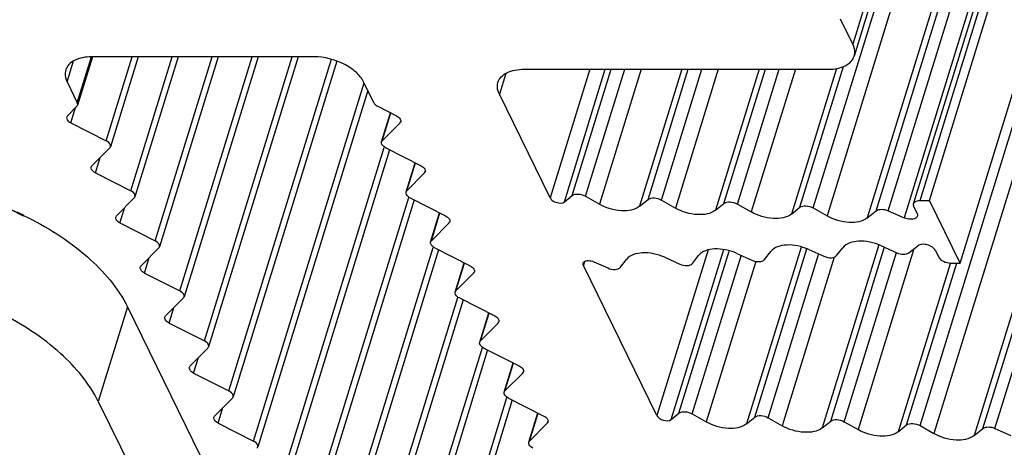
# Model space of a CAD drawing. Header units: millimetres. Extents: x 0 to 594, y 0 to 420.
# Tile 38 of 117: x 404.95 to 419.64, y 147.35 to 153.72. Entities that reach past the tile are written whole.
import ezdxf

# ---------------------------------------------------------------- set-up
doc = ezdxf.new("R2010")
doc.units = ezdxf.units.MM
doc.header["$LTSCALE"] = 32.67
doc.layers.get('0').update_dxf_attribs({"linetype": 'CONTINUOUS'})
doc.layers.add('3_ALL_AXES', color=7, linetype='CONTINUOUS')

msp = doc.modelspace()

# ---------------------------------------------------------------- linework, layer by layer
at = {"color": 7, "linetype": 'CONTINUOUS'}
for p, q in [((406.5602, 149.44165), (419.37196, 123.33403)), ((406.12448, 148.03166), (409.64228, 140.86315))]:
    msp.add_line(p, q, dxfattribs=at)
msp.add_arc((402.85412, 146.31663), 4.9807, 64.372532, 66.548301, dxfattribs=at)
msp.add_open_spline([(405.00836, 150.80735), (405.35102, 150.64294), (405.94905, 150.27031), (406.42016, 149.72702), (406.5602, 149.44165)], degree=3, knots=[0, 0, 0, 0, 0.54454283, 1, 1, 1, 1], dxfattribs=at)
at = {"layer": '3_ALL_AXES', "color": 9, "linetype": 'CONTINUOUS'}
for p, q in [((431.90069, 200.3574), (417.37671, 153.35779)), ((418.38155, 151.02862), (432.90553, 198.02823)), ((416.78769, 150.91719), (431.31167, 197.9168)), ((431.51766, 197.79951), (416.99368, 150.7999)), ((417.72624, 150.87574), (432.25021, 197.87535)), ((417.90441, 150.87631), (432.42839, 197.87592)), ((432.11724, 197.76847), (417.59326, 150.76886)), ((432.66723, 197.77021), (418.14325, 150.77059)), ((418.38001, 147.67238), (432.90398, 194.672)), ((419.31855, 147.63093), (433.84253, 194.63055)), ((419.49673, 147.6315), (434.02071, 194.63112)), ((433.10998, 194.55471), (418.586, 147.55509)), ((433.70956, 194.52367), (419.18558, 147.52405)), ((405.81212, 152.4864), (406.02401, 153.17209)), ((406.24307, 151.91862), (406.62994, 153.17054)), ((406.60912, 151.17269), (407.2265, 153.17054)), ((406.97517, 150.42675), (407.82307, 153.17054)), ((407.34122, 149.68082), (408.41963, 153.17054)), ((407.70727, 148.93489), (409.01619, 153.17054)), ((405.65941, 152.79757), (405.75546, 153.10838)), ((408.07332, 148.18896), (409.60132, 153.13355)), ((416.58782, 150.92753), (417.23627, 153.0259)), ((412.20166, 152.92182), (412.10587, 152.61186)), ((413.45728, 152.98482), (412.86438, 151.06619)), ((413.07547, 151.00921), (413.68598, 152.98482)), ((413.19135, 151.10235), (413.77308, 152.98482)), ((413.39121, 151.092), (413.97614, 152.98482)), ((414.21962, 152.98482), (413.59826, 150.97411)), ((414.82879, 152.98482), (414.19784, 150.94307)), ((414.32351, 151.04408), (414.92324, 152.98482)), ((414.52337, 151.03373), (415.1263, 152.98482)), ((415.36978, 152.98482), (414.73042, 150.91584)), ((415.97896, 152.98482), (415.33, 150.8848)), ((415.45567, 150.9858), (416.07341, 152.98482)), ((415.65553, 150.97546), (416.27647, 152.98482)), ((416.51995, 152.98482), (415.86258, 150.85757)), ((417.13261, 152.99611), (416.46216, 150.82653)), ((408.43937, 147.44303), (410.08882, 152.78064)), ((405.71624, 152.18571), (405.78708, 152.41494)), ((410.35951, 151.91862), (410.48789, 152.33407)), ((410.6242, 152.18571), (410.63001, 152.20451)), ((408.80542, 146.69709), (410.38856, 151.82013)), ((406.08229, 151.43978), (406.15362, 151.67061)), ((410.72556, 151.17269), (410.85409, 151.58862)), ((410.99025, 151.43978), (410.99617, 151.45893)), ((409.17147, 145.95116), (410.75461, 151.0742)), ((406.44834, 150.69385), (406.51967, 150.92468)), ((411.09161, 150.42675), (411.22014, 150.84269)), ((411.3563, 150.69385), (411.36222, 150.713)), ((417.76459, 150.36559), (416.92232, 147.64)), ((409.53752, 145.20523), (411.12066, 150.32827)), ((415.22023, 150.29217), (414.45669, 147.82138)), ((414.66779, 147.76441), (415.45143, 150.30028)), ((414.78367, 147.85754), (415.53094, 150.27571)), ((414.98353, 147.8472), (415.7163, 150.21843)), ((416.60477, 150.33433), (415.79016, 147.69827)), ((415.91583, 147.79927), (416.69098, 150.30768)), ((416.11569, 147.78893), (416.86745, 150.22162)), ((417.04798, 147.741), (417.85081, 150.33895)), ((417.24785, 147.73065), (418.02677, 150.25124)), ((418.28756, 150.30726), (417.45489, 147.61276)), ((406.81439, 149.94791), (406.88572, 150.17875)), ((411.45766, 149.68082), (411.58619, 150.09675)), ((413.3778, 150.12006), (413.35881, 150.05863)), ((415.92965, 150.12095), (415.19058, 147.72931)), ((417.09914, 150.18349), (416.32274, 147.67103)), ((418.83217, 150.09835), (418.05448, 147.58172)), ((418.18014, 147.68273), (418.92596, 150.0962)), ((411.72235, 149.94791), (411.72827, 149.96707)), ((409.90357, 144.4593), (411.48671, 149.58234)), ((406.5602, 149.44165), (406.12448, 148.03166)), ((407.18044, 149.20198), (407.25177, 149.43281)), ((411.82371, 148.93489), (411.95224, 149.35082)), ((412.0884, 149.20198), (412.09432, 149.22114)), ((410.26962, 143.71337), (411.85276, 148.83641)), ((407.54649, 148.45605), (407.61782, 148.68688)), ((412.18976, 148.18896), (412.31829, 148.60489)), ((412.45445, 148.45605), (412.46037, 148.4752)), ((410.63567, 142.96743), (412.21881, 148.09047)), ((407.91254, 147.71012), (407.98387, 147.94095)), ((412.55581, 147.44303), (412.68434, 147.85896)), ((412.8205, 147.71012), (412.82642, 147.72927))]:
    msp.add_line(p, q, dxfattribs=at)
at = {"layer": '3_ALL_AXES', "color": 7, "linetype": 'CONTINUOUS'}
for p, q in [((431.92131, 200.18026), (417.39733, 153.18064)), ((418.28399, 150.97966), (432.80797, 197.97928)), ((418.51971, 151.02862), (433.04369, 198.02823)), ((418.97727, 150.0962), (433.50125, 197.09582)), ((417.37671, 153.35779), (417.19369, 153.73076)), ((406.03777, 153.16784), (405.81624, 152.45097)), ((409.34485, 153.17054), (406.02903, 153.17054)), ((406.71958, 153.17054), (406.30546, 151.83043)), ((407.31614, 153.17054), (406.67151, 151.0845)), ((407.9127, 153.17054), (407.03756, 150.33857)), ((408.50927, 153.17054), (407.40361, 149.59264)), ((409.10583, 153.17054), (407.76966, 148.8467)), ((409.6828, 153.10716), (408.13571, 148.10077)), ((412.47548, 152.98482), (417.0071, 152.98482)), ((405.65941, 152.79757), (405.81212, 152.4864)), ((410.23321, 152.4864), (410.08051, 152.79757)), ((410.14382, 152.66855), (408.50176, 147.35484)), ((412.86438, 151.06619), (412.10587, 152.61186)), ((405.80563, 152.43366), (405.66447, 152.29121)), ((410.29146, 152.43366), (410.57242, 152.29121)), ((410.34889, 151.9013), (410.48334, 152.33638)), ((405.71624, 152.18571), (406.24307, 151.91862)), ((410.6242, 152.18571), (410.35951, 151.91862)), ((406.29485, 151.81311), (406.02994, 151.54581)), ((410.46726, 151.78473), (408.86781, 146.60891)), ((410.41128, 151.81311), (410.93853, 151.54581)), ((410.71494, 151.15537), (410.84954, 151.59092)), ((406.08229, 151.43978), (406.60912, 151.17269)), ((410.99025, 151.43978), (410.72556, 151.17269)), ((413.07547, 151.00921), (413.19135, 151.10235)), ((404.47727, 151.06718), (405.00452, 150.79988)), ((406.6609, 151.06718), (406.39599, 150.79988)), ((410.83331, 151.0388), (409.23386, 145.86298)), ((410.77733, 151.06718), (411.30458, 150.79988)), ((413.39121, 151.092), (413.59826, 150.97411)), ((414.19776, 150.94301), (414.32351, 151.04408)), ((414.52337, 151.03373), (414.73042, 150.91584)), ((415.32997, 150.88477), (415.45567, 150.9858)), ((415.65553, 150.97546), (415.86257, 150.85757)), ((418.38155, 151.02862), (418.51971, 151.02862)), ((418.97727, 150.0962), (418.51971, 151.02862)), ((411.08099, 150.40944), (411.21559, 150.84499)), ((416.46216, 150.82653), (416.58782, 150.92753)), ((416.78769, 150.91719), (416.99368, 150.7999)), ((417.5934, 150.76897), (417.72624, 150.87574)), ((417.90441, 150.87631), (418.14324, 150.77059)), ((418.3349, 150.84213), (418.28914, 150.93538)), ((406.44834, 150.69385), (406.97517, 150.42675)), ((411.3563, 150.69385), (411.09161, 150.42675)), ((407.02695, 150.32125), (406.76205, 150.05394)), ((411.19936, 150.29287), (409.59991, 145.11704)), ((411.14338, 150.32125), (411.67063, 150.05394)), ((415.64635, 150.24005), (415.87121, 150.13901)), ((416.06092, 150.14936), (416.15226, 150.26725)), ((416.72138, 150.29829), (416.94618, 150.19729)), ((417.13589, 150.20763), (417.22676, 150.32492)), ((417.79613, 150.35585), (418.03375, 150.24908)), ((418.21249, 150.24851), (418.34757, 150.35423)), ((418.60944, 150.28268), (418.65519, 150.18944)), ((411.44704, 149.6635), (411.58164, 150.09906)), ((413.51398, 150.11561), (413.72128, 150.02247)), ((413.91099, 150.03282), (414.00233, 150.15071)), ((414.5713, 150.18181), (414.79624, 150.08074)), ((414.98595, 150.09109), (415.07729, 150.20898)), ((418.83911, 150.0962), (418.97727, 150.0962)), ((406.81439, 149.94791), (407.34122, 149.68082)), ((411.72235, 149.94791), (411.45766, 149.68082)), ((414.45669, 147.82138), (413.35881, 150.05863)), ((407.393, 149.57532), (407.1281, 149.30801)), ((411.56541, 149.54694), (409.96596, 144.37111)), ((411.50943, 149.57532), (412.03668, 149.30801)), ((411.8131, 148.91757), (411.94769, 149.35313)), ((407.18044, 149.20198), (407.70727, 148.93489)), ((412.0884, 149.20198), (411.82371, 148.93489)), ((407.75905, 148.82939), (407.49415, 148.56208)), ((411.93146, 148.801), (410.33201, 143.62518)), ((411.87548, 148.82939), (412.40273, 148.56208)), ((412.17915, 148.17164), (412.31374, 148.6072)), ((407.54649, 148.45605), (408.07332, 148.18896)), ((412.45445, 148.45605), (412.18976, 148.18896)), ((408.1251, 148.08345), (407.8602, 147.81615)), ((412.29751, 148.05507), (410.69806, 142.87925)), ((412.24153, 148.08345), (412.76878, 147.81615)), ((412.5452, 147.42571), (412.67979, 147.86126)), ((414.66779, 147.76441), (414.78367, 147.85754)), ((414.98353, 147.8472), (415.19058, 147.72931)), ((415.79008, 147.6982), (415.91583, 147.79927)), ((416.11569, 147.78893), (416.32274, 147.67103)), ((416.92229, 147.63997), (417.04798, 147.741)), ((417.24785, 147.73065), (417.45489, 147.61276)), ((407.91254, 147.71012), (408.43937, 147.44303)), ((412.8205, 147.71012), (412.55581, 147.44303)), ((418.05448, 147.58173), (418.18014, 147.68273)), ((418.38001, 147.67238), (418.586, 147.55509)), ((419.18572, 147.52417), (419.31855, 147.63093)), ((419.49673, 147.6315), (419.73556, 147.52579))]:
    msp.add_line(p, q, dxfattribs=at)
for points, knots in [([(417.39733, 153.18064), (417.40154, 153.19423), (417.41312, 153.25391), (417.39702, 153.31641), (417.37671, 153.35779)], [0, 0, 0, 0, 0.23586554, 1, 1, 1, 1]), ([(406.02903, 153.17054), (405.98206, 153.17054), (405.8936, 153.16307), (405.77472, 153.12574), (405.68414, 153.06364), (405.64803, 153.00459), (405.6388, 152.97472)], [0, 0, 0, 0, 0.30375218, 0.56998946, 0.7977859, 1, 1, 1, 1]), ([(410.08051, 152.79757), (410.05385, 152.85189), (409.96555, 152.95596), (409.72545, 153.11192), (409.49738, 153.17054), (409.34485, 153.17054)], [0, 0, 0, 0, 0.21222204, 0.46498254, 1, 1, 1, 1]), ([(417.0071, 152.98482), (417.05403, 152.98482), (417.14249, 152.99235), (417.26138, 153.02962), (417.35204, 153.09171), (417.38808, 153.15078), (417.39733, 153.18064)], [0, 0, 0, 0, 0.30350298, 0.57004803, 0.79780326, 1, 1, 1, 1]), ([(405.6388, 152.97472), (405.6346, 152.96114), (405.62296, 152.90148), (405.6391, 152.83896), (405.65941, 152.79757)], [0, 0, 0, 0, 0.23564973, 1, 1, 1, 1]), ([(412.08526, 152.78901), (412.0945, 152.81887), (412.13054, 152.87794), (412.2212, 152.94003), (412.34009, 152.9773), (412.42856, 152.98482), (412.47548, 152.98482)], [0, 0, 0, 0, 0.20219674, 0.42995197, 0.69649702, 1, 1, 1, 1]), ([(412.10587, 152.61186), (412.09862, 152.62663), (412.07584, 152.68225), (412.07231, 152.7472), (412.08526, 152.78901)], [0, 0, 0, 0, 0.27323757, 1, 1, 1, 1]), ([(410.23321, 152.4864), (410.23574, 152.48124), (410.25036, 152.45895), (410.27299, 152.44302), (410.29146, 152.43366)], [0, 0, 0, 0, 0.21730287, 1, 1, 1, 1]), ([(405.65391, 152.27388), (405.65169, 152.26672), (405.65209, 152.22683), (405.68919, 152.19942), (405.71624, 152.18571)], [0, 0, 0, 0, 0.1982389, 1, 1, 1, 1]), ([(410.57242, 152.29121), (410.58301, 152.28585), (410.6138, 152.2676), (410.64226, 152.2273), (410.63476, 152.20305)], [0, 0, 0, 0, 0.31865481, 1, 1, 1, 1]), ([(406.3054, 151.83045), (406.30762, 151.83761), (406.30722, 151.8775), (406.27012, 151.9049), (406.24307, 151.91862)], [0, 0, 0, 0, 0.1982389, 1, 1, 1, 1]), ([(410.41128, 151.81311), (410.40069, 151.81848), (410.36991, 151.83672), (410.34145, 151.87703), (410.34895, 151.90128)], [0, 0, 0, 0, 0.31865481, 1, 1, 1, 1]), ([(410.93853, 151.54581), (410.94913, 151.54042), (410.97998, 151.52211), (411.00834, 151.48179), (411.00095, 151.45745)], [0, 0, 0, 0, 0.31854226, 1, 1, 1, 1]), ([(406.08229, 151.43978), (406.07163, 151.44518), (406.04066, 151.46355), (406.01187, 151.50408), (406.01943, 151.5285)], [0, 0, 0, 0, 0.31852571, 1, 1, 1, 1]), ([(406.67145, 151.08452), (406.67367, 151.09168), (406.67327, 151.13156), (406.63617, 151.15897), (406.60912, 151.17269)], [0, 0, 0, 0, 0.1982389, 1, 1, 1, 1]), ([(410.77733, 151.06718), (410.76674, 151.07255), (410.73596, 151.09079), (410.7075, 151.1311), (410.715, 151.15535)], [0, 0, 0, 0, 0.31865481, 1, 1, 1, 1]), ([(413.19135, 151.10235), (413.21536, 151.12165), (413.29097, 151.13156), (413.35796, 151.11094), (413.39121, 151.092)], [0, 0, 0, 0, 0.44600119, 1, 1, 1, 1]), ([(412.86438, 151.06619), (412.87244, 151.04975), (412.90375, 151.0204), (412.9738, 150.98907), (413.04593, 150.98547), (413.07547, 151.00921)], [0, 0, 0, 0, 0.23349558, 0.51674176, 1, 1, 1, 1]), ([(414.19776, 150.94301), (414.12574, 150.88512), (413.89891, 150.85549), (413.69799, 150.91732), (413.59826, 150.97411)], [0, 0, 0, 0, 0.44603894, 1, 1, 1, 1]), ([(414.32351, 151.04408), (414.34752, 151.06338), (414.42313, 151.07328), (414.49012, 151.05266), (414.52337, 151.03373)], [0, 0, 0, 0, 0.4460011, 1, 1, 1, 1]), ([(415.45567, 150.9858), (415.47968, 151.0051), (415.55529, 151.01501), (415.62228, 150.99439), (415.65553, 150.97546)], [0, 0, 0, 0, 0.4460011, 1, 1, 1, 1]), ([(416.58782, 150.92753), (416.61184, 150.94683), (416.68745, 150.95674), (416.75444, 150.93612), (416.78769, 150.91719)], [0, 0, 0, 0, 0.44600111, 1, 1, 1, 1]), ([(418.284, 150.97966), (418.28627, 150.98714), (418.30714, 151.02072), (418.35142, 151.02862), (418.38155, 151.02862)], [0, 0, 0, 0, 0.20604324, 1, 1, 1, 1]), ([(415.32997, 150.88477), (415.25794, 150.82688), (415.03111, 150.7972), (414.83016, 150.85904), (414.73042, 150.91584)], [0, 0, 0, 0, 0.44601752, 1, 1, 1, 1]), ([(416.46216, 150.82653), (416.39013, 150.76863), (416.16329, 150.73891), (415.96233, 150.80077), (415.86257, 150.85757)], [0, 0, 0, 0, 0.44600107, 1, 1, 1, 1]), ([(417.72624, 150.87574), (417.74734, 150.8927), (417.81296, 150.90463), (417.87319, 150.89012), (417.90441, 150.87631)], [0, 0, 0, 0, 0.4423613, 1, 1, 1, 1]), ([(406.44834, 150.69385), (406.43769, 150.69925), (406.40671, 150.71762), (406.37792, 150.75814), (406.38548, 150.78256)], [0, 0, 0, 0, 0.31852571, 1, 1, 1, 1]), ([(411.30458, 150.79988), (411.31518, 150.79449), (411.34603, 150.77618), (411.37439, 150.73586), (411.367, 150.71152)], [0, 0, 0, 0, 0.31854226, 1, 1, 1, 1]), ([(417.5934, 150.76897), (417.52136, 150.71107), (417.29451, 150.68116), (417.09347, 150.74308), (416.99368, 150.7999)], [0, 0, 0, 0, 0.44593512, 1, 1, 1, 1]), ([(418.34006, 150.79785), (418.33618, 150.78525), (418.30699, 150.75332), (418.23098, 150.74383), (418.17292, 150.75748), (418.14324, 150.77059)], [0, 0, 0, 0, 0.18296074, 0.54976875, 1, 1, 1, 1]), ([(407.0375, 150.33859), (407.03972, 150.34575), (407.03932, 150.38563), (407.00222, 150.41304), (406.97517, 150.42675)], [0, 0, 0, 0, 0.1982389, 1, 1, 1, 1]), ([(411.14338, 150.32125), (411.13279, 150.32662), (411.10201, 150.34486), (411.07355, 150.38517), (411.08105, 150.40942)], [0, 0, 0, 0, 0.31865481, 1, 1, 1, 1]), ([(416.72138, 150.29829), (416.66806, 150.32225), (416.55704, 150.35691), (416.3621, 150.37595), (416.20417, 150.33425), (416.15226, 150.26725)], [0, 0, 0, 0, 0.29363521, 0.5742604, 1, 1, 1, 1]), ([(417.79613, 150.35585), (417.74279, 150.37982), (417.63174, 150.41454), (417.43671, 150.43365), (417.27869, 150.39195), (417.22676, 150.32492)], [0, 0, 0, 0, 0.29362051, 0.57424731, 1, 1, 1, 1]), ([(418.60944, 150.28268), (418.59943, 150.30307), (418.56136, 150.33953), (418.48994, 150.37075), (418.41404, 150.38042), (418.3644, 150.36736), (418.34757, 150.35423)], [0, 0, 0, 0, 0.23075516, 0.50994432, 0.7830814, 1, 1, 1, 1]), ([(414.5713, 150.18181), (414.518, 150.20576), (414.40699, 150.24039), (414.2121, 150.25939), (414.05422, 150.21769), (414.00233, 150.15071)], [0, 0, 0, 0, 0.29364307, 0.57426716, 1, 1, 1, 1]), ([(415.64635, 150.24005), (415.59304, 150.264), (415.48202, 150.29865), (415.2871, 150.31767), (415.1292, 150.27597), (415.07729, 150.20898)], [0, 0, 0, 0, 0.29363859, 0.5742633, 1, 1, 1, 1]), ([(418.03375, 150.24908), (418.06492, 150.23508), (418.12528, 150.22027), (418.19105, 150.23174), (418.21249, 150.24851)], [0, 0, 0, 0, 0.55661378, 1, 1, 1, 1]), ([(413.35489, 150.09416), (413.35796, 150.10438), (413.3815, 150.13045), (413.44324, 150.13742), (413.4901, 150.12634), (413.51398, 150.11561)], [0, 0, 0, 0, 0.18302502, 0.55076611, 1, 1, 1, 1]), ([(414.79624, 150.08074), (414.83077, 150.06523), (414.89545, 150.04948), (414.96865, 150.06876), (414.98595, 150.09109)], [0, 0, 0, 0, 0.57263107, 1, 1, 1, 1]), ([(415.87121, 150.13901), (415.90574, 150.1235), (415.97042, 150.10775), (416.04361, 150.12703), (416.06092, 150.14936)], [0, 0, 0, 0, 0.57263107, 1, 1, 1, 1]), ([(416.94618, 150.19729), (416.98071, 150.18177), (417.04539, 150.16603), (417.11858, 150.1853), (417.13589, 150.20763)], [0, 0, 0, 0, 0.5726311, 1, 1, 1, 1]), ([(418.65519, 150.18944), (418.66962, 150.16005), (418.73068, 150.11394), (418.80097, 150.0962), (418.83911, 150.0962)], [0, 0, 0, 0, 0.4619649, 1, 1, 1, 1]), ([(406.81439, 149.94791), (406.80374, 149.95332), (406.77276, 149.97169), (406.74397, 150.01221), (406.75153, 150.03663)], [0, 0, 0, 0, 0.31852571, 1, 1, 1, 1]), ([(411.67063, 150.05394), (411.68123, 150.04856), (411.71208, 150.03025), (411.74044, 149.98992), (411.73305, 149.96559)], [0, 0, 0, 0, 0.31854226, 1, 1, 1, 1]), ([(413.72128, 150.02247), (413.75581, 150.00696), (413.82049, 149.99121), (413.89368, 150.01048), (413.91099, 150.03282)], [0, 0, 0, 0, 0.57263137, 1, 1, 1, 1]), ([(406.12448, 148.03166), (405.99122, 148.30322), (405.55029, 148.82309), (404.66133, 149.4011), (403.59409, 149.79274), (402.82485, 149.89649), (402.44618, 149.89649)], [0, 0, 0, 0, 0.21145985, 0.46335043, 0.73528815, 1, 1, 1, 1]), ([(407.40355, 149.59265), (407.40577, 149.59982), (407.40537, 149.6397), (407.36827, 149.66711), (407.34122, 149.68082)], [0, 0, 0, 0, 0.1982389, 1, 1, 1, 1]), ([(411.50943, 149.57532), (411.49884, 149.58069), (411.46806, 149.59893), (411.4396, 149.63924), (411.4471, 149.66349)], [0, 0, 0, 0, 0.31865481, 1, 1, 1, 1]), ([(407.18044, 149.20198), (407.16979, 149.20738), (407.13881, 149.22576), (407.11002, 149.26628), (407.11758, 149.2907)], [0, 0, 0, 0, 0.31852571, 1, 1, 1, 1]), ([(412.03668, 149.30801), (412.04728, 149.30263), (412.07813, 149.28431), (412.10649, 149.24399), (412.0991, 149.21966)], [0, 0, 0, 0, 0.31854226, 1, 1, 1, 1]), ([(407.7696, 148.84672), (407.77182, 148.85388), (407.77142, 148.89377), (407.73432, 148.92118), (407.70727, 148.93489)], [0, 0, 0, 0, 0.1982389, 1, 1, 1, 1]), ([(411.87548, 148.82939), (411.86489, 148.83475), (411.83411, 148.853), (411.80565, 148.8933), (411.81315, 148.91755)], [0, 0, 0, 0, 0.31865481, 1, 1, 1, 1]), ([(407.54649, 148.45605), (407.53584, 148.46145), (407.50486, 148.47983), (407.47607, 148.52035), (407.48363, 148.54477)], [0, 0, 0, 0, 0.31852571, 1, 1, 1, 1]), ([(412.40273, 148.56208), (412.41333, 148.5567), (412.44418, 148.53838), (412.47254, 148.49806), (412.46515, 148.47373)], [0, 0, 0, 0, 0.31854226, 1, 1, 1, 1]), ([(408.13565, 148.10079), (408.13787, 148.10795), (408.13747, 148.14784), (408.10037, 148.17524), (408.07332, 148.18896)], [0, 0, 0, 0, 0.1982389, 1, 1, 1, 1]), ([(412.24153, 148.08345), (412.23094, 148.08882), (412.20016, 148.10706), (412.1717, 148.14737), (412.1792, 148.17162)], [0, 0, 0, 0, 0.31865481, 1, 1, 1, 1]), ([(414.78367, 147.85754), (414.80768, 147.87684), (414.88329, 147.88675), (414.95028, 147.86613), (414.98353, 147.8472)], [0, 0, 0, 0, 0.44600119, 1, 1, 1, 1]), ([(407.91254, 147.71012), (407.90189, 147.71552), (407.87091, 147.73389), (407.84212, 147.77442), (407.84968, 147.79884)], [0, 0, 0, 0, 0.31852571, 1, 1, 1, 1]), ([(412.76878, 147.81615), (412.77938, 147.81076), (412.81023, 147.79245), (412.83859, 147.75213), (412.8312, 147.72779)], [0, 0, 0, 0, 0.31854226, 1, 1, 1, 1]), ([(414.45669, 147.82138), (414.46476, 147.80494), (414.49607, 147.77559), (414.56612, 147.74426), (414.63825, 147.74066), (414.66779, 147.76441)], [0, 0, 0, 0, 0.23349558, 0.51674176, 1, 1, 1, 1]), ([(415.79008, 147.6982), (415.71806, 147.64031), (415.49123, 147.61069), (415.29031, 147.67252), (415.19058, 147.72931)], [0, 0, 0, 0, 0.44603894, 1, 1, 1, 1]), ([(415.91583, 147.79927), (415.93984, 147.81857), (416.01545, 147.82848), (416.08244, 147.80786), (416.11569, 147.78893)], [0, 0, 0, 0, 0.4460011, 1, 1, 1, 1]), ([(417.04798, 147.741), (417.07199, 147.7603), (417.14761, 147.77021), (417.21459, 147.74959), (417.24785, 147.73065)], [0, 0, 0, 0, 0.4460011, 1, 1, 1, 1]), ([(416.92229, 147.63997), (416.85026, 147.58208), (416.62342, 147.55239), (416.42248, 147.61424), (416.32274, 147.67103)], [0, 0, 0, 0, 0.44601752, 1, 1, 1, 1]), ([(418.05448, 147.58173), (417.98245, 147.52383), (417.75561, 147.4941), (417.55465, 147.55596), (417.45489, 147.61276)], [0, 0, 0, 0, 0.44600107, 1, 1, 1, 1]), ([(418.18014, 147.68273), (418.20415, 147.70203), (418.27977, 147.71194), (418.34675, 147.69132), (418.38001, 147.67238)], [0, 0, 0, 0, 0.44600111, 1, 1, 1, 1]), ([(419.31855, 147.63093), (419.33966, 147.6479), (419.40528, 147.65983), (419.46551, 147.64532), (419.49673, 147.6315)], [0, 0, 0, 0, 0.4423613, 1, 1, 1, 1]), ([(408.5017, 147.35486), (408.50392, 147.36202), (408.50352, 147.4019), (408.46642, 147.42931), (408.43937, 147.44303)], [0, 0, 0, 0, 0.1982389, 1, 1, 1, 1]), ([(419.18572, 147.52417), (419.11368, 147.46626), (418.88683, 147.43636), (418.68579, 147.49827), (418.586, 147.55509)], [0, 0, 0, 0, 0.44593512, 1, 1, 1, 1]), ([(412.60758, 147.33752), (412.59699, 147.34289), (412.56621, 147.36113), (412.53775, 147.40144), (412.54525, 147.42569)], [0, 0, 0, 0, 0.31865481, 1, 1, 1, 1])]:
    msp.add_open_spline(points, degree=3, knots=knots, dxfattribs=at)
for points in [[(405.80563, 152.43366), (405.81039, 152.43846), (405.81424, 152.4445), (405.81624, 152.45097)], [(405.81624, 152.45097), (405.81975, 152.46233), (405.81735, 152.47573), (405.81212, 152.4864)], [(405.66447, 152.29121), (405.6597, 152.28641), (405.65591, 152.28034), (405.65391, 152.27388)], [(410.63476, 152.20305), (410.63276, 152.19658), (410.62896, 152.19052), (410.6242, 152.18571)], [(410.34895, 151.90128), (410.35095, 151.90774), (410.35475, 151.91381), (410.35951, 151.91862)], [(406.29485, 151.81311), (406.29961, 151.81792), (406.3034, 151.82399), (406.3054, 151.83045)], [(406.01943, 151.5285), (406.02142, 151.53495), (406.0252, 151.541), (406.02994, 151.54581)], [(411.00095, 151.45745), (410.99895, 151.45086), (410.9951, 151.44467), (410.99025, 151.43978)], [(410.715, 151.15535), (410.717, 151.16181), (410.7208, 151.16788), (410.72556, 151.17269)], [(406.6609, 151.06718), (406.66566, 151.07199), (406.66945, 151.07805), (406.67145, 151.08452)], [(418.28914, 150.93538), (418.2826, 150.94872), (418.27968, 150.96544), (418.284, 150.97966)], [(418.3349, 150.84213), (418.34145, 150.82879), (418.34443, 150.81205), (418.34006, 150.79785)], [(406.38548, 150.78256), (406.38747, 150.78901), (406.39125, 150.79507), (406.39599, 150.79988)], [(411.367, 150.71152), (411.365, 150.70493), (411.36115, 150.69874), (411.3563, 150.69385)], [(411.08105, 150.40942), (411.08305, 150.41588), (411.08685, 150.42195), (411.09161, 150.42675)], [(407.02695, 150.32125), (407.03171, 150.32605), (407.0355, 150.33212), (407.0375, 150.33859)], [(413.35881, 150.05863), (413.35356, 150.06933), (413.35146, 150.08275), (413.35489, 150.09416)], [(406.75153, 150.03663), (406.75352, 150.04308), (406.7573, 150.04914), (406.76205, 150.05394)], [(411.73305, 149.96559), (411.73105, 149.959), (411.7272, 149.95281), (411.72235, 149.94791)], [(411.4471, 149.66349), (411.4491, 149.66995), (411.4529, 149.67602), (411.45766, 149.68082)], [(407.393, 149.57532), (407.39776, 149.58012), (407.40155, 149.58619), (407.40355, 149.59265)], [(407.11758, 149.2907), (407.11957, 149.29715), (407.12335, 149.30321), (407.1281, 149.30801)], [(412.0991, 149.21966), (412.0971, 149.21307), (412.09325, 149.20687), (412.0884, 149.20198)], [(411.81315, 148.91755), (411.81515, 148.92402), (411.81895, 148.93008), (411.82371, 148.93489)], [(407.75905, 148.82939), (407.76381, 148.83419), (407.7676, 148.84026), (407.7696, 148.84672)], [(407.48363, 148.54477), (407.48562, 148.55122), (407.4894, 148.55727), (407.49415, 148.56208)], [(412.46515, 148.47373), (412.46315, 148.46714), (412.4593, 148.46094), (412.45445, 148.45605)], [(412.1792, 148.17162), (412.1812, 148.17808), (412.185, 148.18415), (412.18976, 148.18896)], [(408.1251, 148.08345), (408.12986, 148.08826), (408.13365, 148.09433), (408.13565, 148.10079)], [(407.84968, 147.79884), (407.85167, 147.80529), (407.85545, 147.81134), (407.8602, 147.81615)], [(412.8312, 147.72779), (412.8292, 147.7212), (412.82535, 147.71501), (412.8205, 147.71012)], [(412.54525, 147.42569), (412.54725, 147.43215), (412.55105, 147.43822), (412.55581, 147.44303)], [(408.49115, 147.33752), (408.49591, 147.34233), (408.4997, 147.34839), (408.5017, 147.35486)]]:
    msp.add_open_spline(points, degree=3, dxfattribs=at)

doc.saveas('drawing.dxf')
